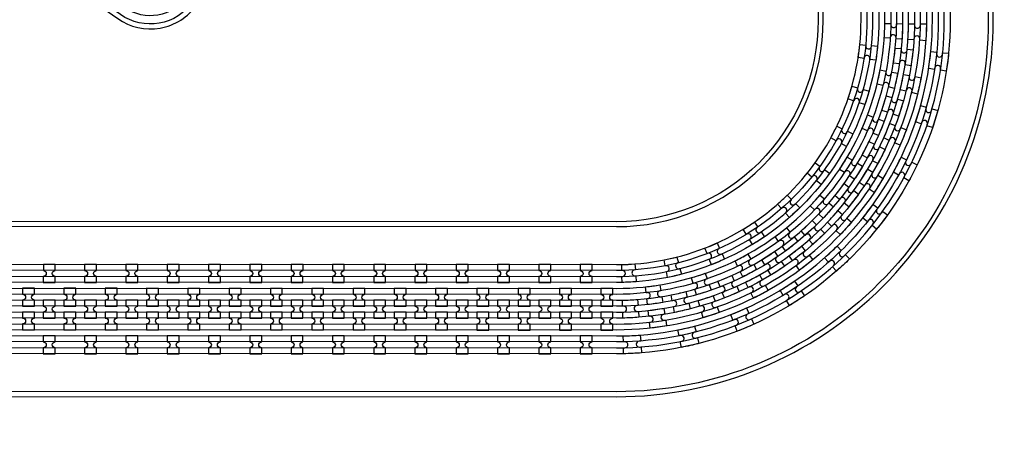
# Model space of a CAD drawing. Extents: x -63500 to 63500, y -63500 to 63500.
# Tile 250 of 256: x 28366 to 34327, y -20119 to -17639. Entities that reach past the tile are written whole.
import ezdxf

# ---------------------------------------------------------------- set-up
doc = ezdxf.new("R2010")
doc.units = 13
doc.header["$MEASUREMENT"] = 0
for name, color, linetype in [('1_Metal', 2, 'Continuous'), ('2_Electrodes', 5, 'Continuous'), ('3_Outline', 4, 'Continuous')]:
    doc.layers.add(name, color=color, linetype=linetype)

# ---------------------------------------------------------------- blocks, each defined once
blk = doc.blocks.new('*U197')
at = {"layer": '1_Metal'}
for points in [[(137.3, 193.7, -1), (140.1, 229.6, 0.000475), (142.9, 229.4), (145.6, 265.3, -0.013499), (66.1, 273.3), (61.5, 237.6, 0.000627), (65.3, 237.1, -1), (60.8, 201.4, -0.000627), (56.9, 201.9), (52.3, 166.2, 0.013498), (137.6, 157.5), (140.3, 193.5, -0.000475)], [(-23, 31.6), (-17.3, 67.2, -0.000725), (-22.1, 68, -1), (-16.2, 103.5, 0.000725), (-11.5, 102.7), (-5.7, 138.2, -0.013497), (-91.8, 154.6), (-99.5, 119.4, 0.000878), (-93.8, 118.2, -1), (-101.4, 83, -0.000877), (-107.2, 84.3), (-114.9, 49.1, 0.013496)], [(-122.5, 13.9), (-130.2, -21.2, 0.001088), (-122.5, -22.9, -1), (-130.1, -58.1, -0.001088), (-137.9, -56.4), (-145.6, -91.6, 0.013495), (-46.1, -110.5), (-40.3, -75, -0.000936), (-47.1, -73.9, -1), (-41.2, -38.3, 0.000936), (-34.6, -39.4), (-28.8, -3.9, -0.013496)], [(38.6, 59.1), (34, 23.4, 0.000987), (40.8, 22.5, -1), (36.4, -13.2, -0.000987), (29.4, -12.4), (24.9, -48.1, 0.013495), (121.7, -57.8), (124.4, -21.9, -0.000835), (118.5, -21.5, -1), (121.3, 14.4, 0.000835), (127, 14), (129.7, 49.9, -0.013497), (38.6, 59.1)], [(16.3, -192.1, -1), (11.9, -227.9, -0.001268), (1.9, -226.6), (-2.6, -262.3, 0.013494), (105.8, -273.3), (108.5, -237.4, -0.001116), (99.6, -236.7, -1), (102.5, -200.8, 0.001116), (111.1, -201.5), (113.8, -165.6, -0.013495), (11.1, -155.2), (6.5, -190.9, 0.001268)]]:
    blk.add_lwpolyline(points, format="xyb", close=True, dxfattribs=at)
blk = doc.blocks.new('*U191')
at = {"layer": '1_Metal', "color": 0, "linetype": 'ByBlock', "lineweight": -2, "transparency": 16777216}
for p, rotation in [((-415.8, 1200.9), 80.00000000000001), ((-537.3, 919.2), 70.00000000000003), ((-705.7, 662.9), 59.99999999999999), ((-916.2, 439.7), 50), ((-1162.2, 256.5), 40), ((-1436.2, 118.7), 30.00000000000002), ((-1730.1, 30.7), 19.99999999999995), ((-2034.7, -5), 9.999999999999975)]:
    blk.add_blockref('*U197', p, dxfattribs=dict(at, rotation=rotation))
blk.add_blockref('*U197', (-2340.9, 12.7), dxfattribs=at)

msp = doc.modelspace()

# ---------------------------------------------------------------- linework, layer by layer
for radius in [50000, 47500, 45000]:
    msp.add_circle((0, 0), radius)
at = {"layer": '1_Metal'}
for points in [[(-50000, 0, 1), (50000, 0), (51000, 0, -1), (-51000, 0)], [(3755.4, -19477.2), (4159.5, -19477.2), (31979.5, -19481.9, 0.414214), (33819.8, -17642.3), (33819.8, -17142.3, 0.414214), (31980.2, -15301.9), (30744.9, -15301.7, 0.244698), (30730.2, -15309.4), (30688.8, -15280.4), (30753.4, -15188.2), (30766.3, -15197.3, 0.013045), (30766.8, -15200.6, -0.091902), (30766.4, -15244.3, 0.471648), (30784.1, -15265.7), (31980.2, -15265.9, -0.414214), (33855.8, -17142.3), (33855.8, -17642.3, -0.414214), (31979.4, -19517.9), (4159.5, -19513.2), (3755.4, -19513.2)], [(3755.5, -19405.2), (4159.5, -19405.2), (31979.5, -19409.9, 0.414214), (33747.8, -17642.2), (33747.8, -17142.2, 0.414214), (31980.1, -15373.9), (30693.8, -15373.7, 0.244698), (30679, -15381.4), (30638.2, -15352.8), (30688.8, -15280.4), (30730.2, -15309.4, 0.606815), (30744.9, -15337.7), (31980.2, -15337.9, -0.414214), (33783.8, -17142.2), (33783.8, -17642.2, -0.414214), (31979.5, -19445.9), (4159.5, -19441.2), (3755.5, -19441.2)], [(3755.5, -19333.2), (4159.5, -19333.2), (31979.5, -19337.9, 0.414214), (33675.8, -17642.2), (33675.8, -17142.2, 0.414214), (31980.1, -15445.9), (30643.5, -15445.7, 0.244698), (30628.8, -15453.4), (30587.8, -15424.7), (30638.2, -15352.8), (30679, -15381.4, 0.606815), (30693.8, -15409.7), (31980.1, -15409.9, -0.414214), (33711.8, -17142.2), (33711.8, -17642.2, -0.414214), (31979.5, -19373.9), (4159.5, -19369.2), (3755.5, -19369.2)], [(3755.5, -19261.2), (4159.5, -19261.2), (31979.5, -19265.9, 0.414214), (33603.8, -17642.2), (33603.8, -17142.2, 0.414214), (31980.1, -15517.9), (30593.1, -15517.7, 0.188661), (30580.8, -15522.5, -0.063999), (30555.9, -15540.2), (30523, -15517.2), (30587.8, -15424.7), (30628.8, -15453.4, 0.606815), (30643.5, -15481.7), (31980.1, -15481.9, -0.414214), (33639.8, -17142.2), (33639.8, -17642.2, -0.414214), (31979.5, -19301.9), (4159.5, -19297.2), (3755.5, -19297.2)], [(28509.5, -19229.4), (28581.5, -19229.4), (28581.5, -19193.4, -0.414214), (28563.6, -19175.4), (28563.6, -19175.4, -0.414214), (28581.6, -19157.4), (28581.6, -19121.4), (28509.6, -19121.4), (28509.6, -19157.4, -0.414214), (28527.6, -19175.4), (28527.6, -19175.4, -0.414214), (28509.5, -19193.4)], [(28759.5, -19229.5), (28831.5, -19229.5), (28831.5, -19193.5, -0.414214), (28813.6, -19175.5), (28813.6, -19175.5, -0.414214), (28831.6, -19157.5), (28831.6, -19121.5), (28759.6, -19121.5), (28759.6, -19157.5, -0.414214), (28777.6, -19175.5), (28777.6, -19175.5, -0.414214), (28759.5, -19193.5)], [(29009.5, -19229.5), (29081.5, -19229.5), (29081.5, -19193.5, -0.414214), (29063.6, -19175.5), (29063.6, -19175.5, -0.414214), (29081.6, -19157.5), (29081.6, -19121.5), (29009.6, -19121.5), (29009.6, -19157.5, -0.414214), (29027.6, -19175.5), (29027.6, -19175.5, -0.414214), (29009.5, -19193.5)], [(29259.5, -19229.6), (29331.5, -19229.6), (29331.5, -19193.6, -0.414214), (29313.6, -19175.6), (29313.6, -19175.6, -0.414214), (29331.6, -19157.6), (29331.6, -19121.6), (29259.6, -19121.6), (29259.6, -19157.6, -0.414214), (29277.6, -19175.6), (29277.6, -19175.6, -0.414214), (29259.5, -19193.6)], [(29509.5, -19229.6), (29581.5, -19229.6), (29581.5, -19193.6, -0.414214), (29563.6, -19175.6), (29563.6, -19175.6, -0.414214), (29581.6, -19157.6), (29581.6, -19121.6), (29509.6, -19121.6), (29509.6, -19157.6, -0.414214), (29527.6, -19175.6), (29527.6, -19175.6, -0.414214), (29509.5, -19193.6)], [(29759.5, -19229.6), (29831.5, -19229.7), (29831.5, -19193.7, -0.414214), (29813.6, -19175.7), (29813.6, -19175.7, -0.414214), (29831.6, -19157.7), (29831.6, -19121.7), (29759.6, -19121.6), (29759.6, -19157.6, -0.414214), (29777.6, -19175.6), (29777.6, -19175.6, -0.414214), (29759.5, -19193.6)], [(30009.5, -19229.7), (30081.5, -19229.7), (30081.5, -19193.7, -0.414214), (30063.6, -19175.7), (30063.6, -19175.7, -0.414214), (30081.6, -19157.7), (30081.6, -19121.7), (30009.6, -19121.7), (30009.6, -19157.7, -0.414214), (30027.6, -19175.7), (30027.6, -19175.7, -0.414214), (30009.5, -19193.7)], [(30259.5, -19229.7), (30331.5, -19229.7), (30331.5, -19193.7, -0.414214), (30313.6, -19175.7), (30313.6, -19175.7, -0.414214), (30331.6, -19157.7), (30331.6, -19121.7), (30259.6, -19121.7), (30259.6, -19157.7, -0.414214), (30277.6, -19175.7), (30277.6, -19175.7, -0.414214), (30259.5, -19193.7)], [(30509.5, -19229.8), (30581.5, -19229.8), (30581.5, -19193.8, -0.414214), (30563.6, -19175.8), (30563.6, -19175.8, -0.414214), (30581.6, -19157.8), (30581.6, -19121.8), (30509.6, -19121.8), (30509.6, -19157.8, -0.414214), (30527.6, -19175.8), (30527.6, -19175.8, -0.414214), (30509.5, -19193.8)], [(30759.5, -19229.8), (30831.5, -19229.8), (30831.5, -19193.8, -0.414214), (30813.6, -19175.8), (30813.6, -19175.8, -0.414214), (30831.6, -19157.8), (30831.6, -19121.8), (30759.6, -19121.8), (30759.6, -19157.8, -0.414214), (30777.6, -19175.8), (30777.6, -19175.8, -0.414214), (30759.5, -19193.8)], [(31009.5, -19229.9), (31081.5, -19229.9), (31081.5, -19193.9, -0.414214), (31063.6, -19175.9), (31063.6, -19175.9, -0.414214), (31081.6, -19157.9), (31081.6, -19121.9), (31009.6, -19121.9), (31009.6, -19157.9, -0.414214), (31027.6, -19175.9), (31027.6, -19175.9, -0.414214), (31009.5, -19193.9)], [(31259.5, -19229.9), (31331.5, -19229.9), (31331.5, -19193.9, -0.414214), (31313.6, -19175.9), (31313.6, -19175.9, -0.414214), (31331.6, -19157.9), (31331.6, -19121.9), (31259.6, -19121.9), (31259.6, -19157.9, -0.414214), (31277.6, -19175.9), (31277.6, -19175.9, -0.414214), (31259.5, -19193.9)], [(31509.5, -19229.9), (31581.5, -19230), (31581.5, -19194, -0.414214), (31563.6, -19176), (31563.6, -19176, -0.414214), (31581.6, -19158), (31581.6, -19122), (31509.6, -19121.9), (31509.6, -19157.9, -0.414214), (31527.6, -19175.9), (31527.6, -19175.9, -0.414214), (31509.5, -19193.9)], [(31759.5, -19230), (31831.5, -19230), (31831.5, -19194, -0.414214), (31813.6, -19176), (31813.6, -19176, -0.414214), (31831.6, -19158), (31831.6, -19122), (31759.6, -19122), (31759.6, -19158, -0.414214), (31777.6, -19176), (31777.6, -19176, -0.414214), (31759.5, -19194)], [(28456.4, -19373.4), (28456.4, -19337.4, -0.414214), (28438.4, -19319.4), (28438.4, -19319.4, -0.414214), (28456.4, -19301.4), (28456.4, -19265.4), (28384.4, -19265.4), (28384.4, -19301.4, -0.414214), (28402.4, -19319.4), (28402.4, -19319.4, -0.414214), (28384.4, -19337.4), (28384.4, -19373.4)], [(28706.4, -19373.5), (28706.4, -19337.5, -0.414214), (28688.4, -19319.5), (28688.4, -19319.5, -0.414214), (28706.4, -19301.5), (28706.4, -19265.5), (28634.4, -19265.5), (28634.4, -19301.5, -0.414214), (28652.4, -19319.5), (28652.4, -19319.5, -0.414214), (28634.4, -19337.5), (28634.4, -19373.5)], [(28956.4, -19373.5), (28956.4, -19337.5, -0.414214), (28938.4, -19319.5), (28938.4, -19319.5, -0.414214), (28956.4, -19301.5), (28956.4, -19265.5), (28884.4, -19265.5), (28884.4, -19301.5, -0.414214), (28902.4, -19319.5), (28902.4, -19319.5, -0.414214), (28884.4, -19337.5), (28884.4, -19373.5)], [(29206.4, -19373.6), (29206.4, -19337.6, -0.414214), (29188.4, -19319.6), (29188.4, -19319.6, -0.414214), (29206.4, -19301.6), (29206.4, -19265.6), (29134.4, -19265.5), (29134.4, -19301.5, -0.414214), (29152.4, -19319.5), (29152.4, -19319.5, -0.414214), (29134.4, -19337.5), (29134.4, -19373.5)], [(29456.4, -19373.6), (29456.4, -19337.6, -0.414214), (29438.4, -19319.6), (29438.4, -19319.6, -0.414214), (29456.4, -19301.6), (29456.4, -19265.6), (29384.4, -19265.6), (29384.4, -19301.6, -0.414214), (29402.4, -19319.6), (29402.4, -19319.6, -0.414214), (29384.4, -19337.6), (29384.4, -19373.6)], [(29706.4, -19373.6), (29706.4, -19337.6, -0.414214), (29688.4, -19319.6), (29688.4, -19319.6, -0.414214), (29706.4, -19301.6), (29706.4, -19265.6), (29634.4, -19265.6), (29634.4, -19301.6, -0.414214), (29652.4, -19319.6), (29652.4, -19319.6, -0.414214), (29634.4, -19337.6), (29634.4, -19373.6)], [(29956.4, -19373.7), (29956.4, -19337.7, -0.414214), (29938.4, -19319.7), (29938.4, -19319.7, -0.414214), (29956.4, -19301.7), (29956.4, -19265.7), (29884.4, -19265.7), (29884.4, -19301.7, -0.414214), (29902.4, -19319.7), (29902.4, -19319.7, -0.414214), (29884.4, -19337.7), (29884.4, -19373.7)], [(30206.4, -19373.7), (30206.4, -19337.7, -0.414214), (30188.4, -19319.7), (30188.4, -19319.7, -0.414214), (30206.4, -19301.7), (30206.4, -19265.7), (30134.4, -19265.7), (30134.4, -19301.7, -0.414214), (30152.4, -19319.7), (30152.4, -19319.7, -0.414214), (30134.4, -19337.7), (30134.4, -19373.7)], [(30456.4, -19373.8), (30456.4, -19337.8, -0.414214), (30438.4, -19319.8), (30438.4, -19319.8, -0.414214), (30456.4, -19301.8), (30456.4, -19265.8), (30384.4, -19265.8), (30384.4, -19301.8, -0.414214), (30402.4, -19319.8), (30402.4, -19319.8, -0.414214), (30384.4, -19337.8), (30384.4, -19373.8)], [(30706.4, -19373.8), (30706.4, -19337.8, -0.414214), (30688.4, -19319.8), (30688.4, -19319.8, -0.414214), (30706.4, -19301.8), (30706.4, -19265.8), (30634.4, -19265.8), (30634.4, -19301.8, -0.414214), (30652.4, -19319.8), (30652.4, -19319.8, -0.414214), (30634.4, -19337.8), (30634.4, -19373.8)], [(30956.4, -19373.8), (30956.4, -19337.8, -0.414214), (30938.4, -19319.8), (30938.4, -19319.8, -0.414214), (30956.4, -19301.8), (30956.4, -19265.8), (30884.4, -19265.8), (30884.4, -19301.8, -0.414214), (30902.4, -19319.8), (30902.4, -19319.8, -0.414214), (30884.4, -19337.8), (30884.4, -19373.8)], [(31206.4, -19373.9), (31206.4, -19337.9, -0.414214), (31188.4, -19319.9), (31188.4, -19319.9, -0.414214), (31206.4, -19301.9), (31206.4, -19265.9), (31134.4, -19265.9), (31134.4, -19301.9, -0.414214), (31152.4, -19319.9), (31152.4, -19319.9, -0.414214), (31134.4, -19337.9), (31134.4, -19373.9)], [(31456.4, -19373.9), (31456.4, -19337.9, -0.414214), (31438.4, -19319.9), (31438.4, -19319.9, -0.414214), (31456.4, -19301.9), (31456.4, -19265.9), (31384.4, -19265.9), (31384.4, -19301.9, -0.414214), (31402.4, -19319.9), (31402.4, -19319.9, -0.414214), (31384.4, -19337.9), (31384.4, -19373.9)], [(31706.4, -19374), (31706.4, -19338, -0.414214), (31688.4, -19320), (31688.4, -19320, -0.414214), (31706.4, -19302), (31706.4, -19266), (31634.4, -19266), (31634.4, -19302, -0.414214), (31652.4, -19320), (31652.4, -19320, -0.414214), (31634.4, -19338), (31634.4, -19374)], [(31956.4, -19374), (31956.4, -19338, -0.414214), (31938.4, -19320), (31938.4, -19320, -0.414214), (31956.4, -19302), (31956.4, -19266), (31884.4, -19266), (31884.4, -19302, -0.414214), (31902.4, -19320), (31902.4, -19320, -0.414214), (31884.4, -19338), (31884.4, -19374)], [(28581.4, -19337.4), (28509.4, -19337.4), (28509.4, -19373.4, -0.414214), (28527.4, -19391.4), (28527.4, -19391.4, -0.414214), (28509.4, -19409.4), (28509.4, -19445.4), (28581.4, -19445.4), (28581.4, -19409.4, -0.414214), (28563.4, -19391.4), (28563.4, -19391.4, -0.414214), (28581.4, -19373.4), (28581.4, -19337.4)], [(28831.4, -19337.5), (28759.4, -19337.5), (28759.4, -19373.5, -0.414214), (28777.4, -19391.5), (28777.4, -19391.5, -0.414214), (28759.4, -19409.5), (28759.4, -19445.5), (28831.4, -19445.5), (28831.4, -19409.5, -0.414214), (28813.4, -19391.5), (28813.4, -19391.5, -0.414214), (28831.4, -19373.5), (28831.4, -19337.5)], [(29081.4, -19337.5), (29009.4, -19337.5), (29009.4, -19373.5, -0.414214), (29027.4, -19391.5), (29027.4, -19391.5, -0.414214), (29009.4, -19409.5), (29009.4, -19445.5), (29081.4, -19445.5), (29081.4, -19409.5, -0.414214), (29063.4, -19391.5), (29063.4, -19391.5, -0.414214), (29081.4, -19373.5), (29081.4, -19337.5)], [(29331.4, -19337.6), (29259.4, -19337.6), (29259.4, -19373.6, -0.414214), (29277.4, -19391.6), (29277.4, -19391.6, -0.414214), (29259.4, -19409.6), (29259.4, -19445.6), (29331.4, -19445.6), (29331.4, -19409.6, -0.414214), (29313.4, -19391.6), (29313.4, -19391.6, -0.414214), (29331.4, -19373.6), (29331.4, -19337.6)], [(29581.4, -19337.6), (29509.4, -19337.6), (29509.4, -19373.6, -0.414214), (29527.4, -19391.6), (29527.4, -19391.6, -0.414214), (29509.4, -19409.6), (29509.4, -19445.6), (29581.4, -19445.6), (29581.4, -19409.6, -0.414214), (29563.4, -19391.6), (29563.4, -19391.6, -0.414214), (29581.4, -19373.6), (29581.4, -19337.6)], [(29831.4, -19337.7), (29759.4, -19337.6), (29759.4, -19373.6, -0.414214), (29777.4, -19391.6), (29777.4, -19391.6, -0.414214), (29759.4, -19409.6), (29759.4, -19445.6), (29831.4, -19445.7), (29831.4, -19409.7, -0.414214), (29813.4, -19391.7), (29813.4, -19391.7, -0.414214), (29831.4, -19373.7), (29831.4, -19337.7)], [(30081.4, -19337.7), (30009.4, -19337.7), (30009.4, -19373.7, -0.414214), (30027.4, -19391.7), (30027.4, -19391.7, -0.414214), (30009.4, -19409.7), (30009.4, -19445.7), (30081.4, -19445.7), (30081.4, -19409.7, -0.414214), (30063.4, -19391.7), (30063.4, -19391.7, -0.414214), (30081.4, -19373.7), (30081.4, -19337.7)], [(30331.4, -19337.7), (30259.4, -19337.7), (30259.4, -19373.7, -0.414214), (30277.4, -19391.7), (30277.4, -19391.7, -0.414214), (30259.4, -19409.7), (30259.4, -19445.7), (30331.4, -19445.7), (30331.4, -19409.7, -0.414214), (30313.4, -19391.7), (30313.4, -19391.7, -0.414214), (30331.4, -19373.7), (30331.4, -19337.7)], [(30581.4, -19337.8), (30509.4, -19337.8), (30509.4, -19373.8, -0.414214), (30527.4, -19391.8), (30527.4, -19391.8, -0.414214), (30509.4, -19409.8), (30509.4, -19445.8), (30581.4, -19445.8), (30581.4, -19409.8, -0.414214), (30563.4, -19391.8), (30563.4, -19391.8, -0.414214), (30581.4, -19373.8), (30581.4, -19337.8)], [(30831.4, -19337.8), (30759.4, -19337.8), (30759.4, -19373.8, -0.414214), (30777.4, -19391.8), (30777.4, -19391.8, -0.414214), (30759.4, -19409.8), (30759.4, -19445.8), (30831.4, -19445.8), (30831.4, -19409.8, -0.414214), (30813.4, -19391.8), (30813.4, -19391.8, -0.414214), (30831.4, -19373.8), (30831.4, -19337.8)], [(31081.4, -19337.9), (31009.4, -19337.9), (31009.4, -19373.9, -0.414214), (31027.4, -19391.9), (31027.4, -19391.9, -0.414214), (31009.4, -19409.9), (31009.4, -19445.9), (31081.4, -19445.9), (31081.4, -19409.9, -0.414214), (31063.4, -19391.9), (31063.4, -19391.9, -0.414214), (31081.4, -19373.9), (31081.4, -19337.9)], [(31331.4, -19337.9), (31259.4, -19337.9), (31259.4, -19373.9, -0.414214), (31277.4, -19391.9), (31277.4, -19391.9, -0.414214), (31259.4, -19409.9), (31259.4, -19445.9), (31331.4, -19445.9), (31331.4, -19409.9, -0.414214), (31313.4, -19391.9), (31313.4, -19391.9, -0.414214), (31331.4, -19373.9), (31331.4, -19337.9)], [(31581.4, -19338), (31509.4, -19337.9), (31509.4, -19373.9, -0.414214), (31527.4, -19391.9), (31527.4, -19391.9, -0.414214), (31509.4, -19409.9), (31509.4, -19445.9), (31581.4, -19446), (31581.4, -19410, -0.414214), (31563.4, -19392), (31563.4, -19392, -0.414214), (31581.4, -19374), (31581.4, -19338)], [(31831.4, -19338), (31759.4, -19338), (31759.4, -19374, -0.414214), (31777.4, -19392), (31777.4, -19392, -0.414214), (31759.4, -19410), (31759.4, -19446), (31831.4, -19446), (31831.4, -19410, -0.414214), (31813.4, -19392), (31813.4, -19392, -0.414214), (31831.4, -19374), (31831.4, -19338)], [(28456.4, -19409.4), (28384.4, -19409.4), (28384.4, -19445.4, -0.414214), (28402.4, -19463.4), (28402.4, -19463.4, -0.414214), (28384.4, -19481.4), (28384.4, -19517.4), (28456.4, -19517.4), (28456.4, -19481.4, -0.414214), (28438.4, -19463.4), (28438.4, -19463.4, -0.414214), (28456.4, -19445.4), (28456.4, -19409.4)], [(28706.4, -19409.5), (28634.4, -19409.5), (28634.4, -19445.5, -0.414214), (28652.4, -19463.5), (28652.4, -19463.5, -0.414214), (28634.4, -19481.5), (28634.4, -19517.5), (28706.4, -19517.5), (28706.4, -19481.5, -0.414214), (28688.4, -19463.5), (28688.4, -19463.5, -0.414214), (28706.4, -19445.5), (28706.4, -19409.5)], [(28956.4, -19409.5), (28884.4, -19409.5), (28884.4, -19445.5, -0.414214), (28902.4, -19463.5), (28902.4, -19463.5, -0.414214), (28884.4, -19481.5), (28884.4, -19517.5), (28956.4, -19517.5), (28956.4, -19481.5, -0.414214), (28938.4, -19463.5), (28938.4, -19463.5, -0.414214), (28956.4, -19445.5), (28956.4, -19409.5)], [(29206.4, -19409.6), (29134.4, -19409.5), (29134.4, -19445.5, -0.414214), (29152.4, -19463.5), (29152.4, -19463.5, -0.414214), (29134.4, -19481.5), (29134.4, -19517.5), (29206.4, -19517.6), (29206.4, -19481.6, -0.414214), (29188.4, -19463.6), (29188.4, -19463.6, -0.414214), (29206.4, -19445.6), (29206.4, -19409.6)], [(29456.4, -19409.6), (29384.4, -19409.6), (29384.4, -19445.6, -0.414214), (29402.4, -19463.6), (29402.4, -19463.6, -0.414214), (29384.4, -19481.6), (29384.4, -19517.6), (29456.4, -19517.6), (29456.4, -19481.6, -0.414214), (29438.4, -19463.6), (29438.4, -19463.6, -0.414214), (29456.4, -19445.6), (29456.4, -19409.6)], [(29706.4, -19409.6), (29634.4, -19409.6), (29634.4, -19445.6, -0.414214), (29652.4, -19463.6), (29652.4, -19463.6, -0.414214), (29634.4, -19481.6), (29634.4, -19517.6), (29706.4, -19517.6), (29706.4, -19481.6, -0.414214), (29688.4, -19463.6), (29688.4, -19463.6, -0.414214), (29706.4, -19445.6), (29706.4, -19409.6)], [(29956.4, -19409.7), (29884.4, -19409.7), (29884.4, -19445.7, -0.414214), (29902.4, -19463.7), (29902.4, -19463.7, -0.414214), (29884.4, -19481.7), (29884.4, -19517.7), (29956.4, -19517.7), (29956.4, -19481.7, -0.414214), (29938.4, -19463.7), (29938.4, -19463.7, -0.414214), (29956.4, -19445.7), (29956.4, -19409.7)], [(30206.4, -19409.7), (30134.4, -19409.7), (30134.4, -19445.7, -0.414214), (30152.4, -19463.7), (30152.4, -19463.7, -0.414214), (30134.4, -19481.7), (30134.4, -19517.7), (30206.4, -19517.7), (30206.4, -19481.7, -0.414214), (30188.4, -19463.7), (30188.4, -19463.7, -0.414214), (30206.4, -19445.7), (30206.4, -19409.7)], [(30456.4, -19409.8), (30384.4, -19409.8), (30384.4, -19445.8, -0.414214), (30402.4, -19463.8), (30402.4, -19463.8, -0.414214), (30384.4, -19481.8), (30384.4, -19517.8), (30456.4, -19517.8), (30456.4, -19481.8, -0.414214), (30438.4, -19463.8), (30438.4, -19463.8, -0.414214), (30456.4, -19445.8), (30456.4, -19409.8)], [(30706.4, -19409.8), (30634.4, -19409.8), (30634.4, -19445.8, -0.414214), (30652.4, -19463.8), (30652.4, -19463.8, -0.414214), (30634.4, -19481.8), (30634.4, -19517.8), (30706.4, -19517.8), (30706.4, -19481.8, -0.414214), (30688.4, -19463.8), (30688.4, -19463.8, -0.414214), (30706.4, -19445.8), (30706.4, -19409.8)], [(30956.4, -19409.8), (30884.4, -19409.8), (30884.4, -19445.8, -0.414214), (30902.4, -19463.8), (30902.4, -19463.8, -0.414214), (30884.4, -19481.8), (30884.4, -19517.8), (30956.4, -19517.8), (30956.4, -19481.8, -0.414214), (30938.4, -19463.8), (30938.4, -19463.8, -0.414214), (30956.4, -19445.8), (30956.4, -19409.8)], [(31206.4, -19409.9), (31134.4, -19409.9), (31134.4, -19445.9, -0.414214), (31152.4, -19463.9), (31152.4, -19463.9, -0.414214), (31134.4, -19481.9), (31134.4, -19517.9), (31206.4, -19517.9), (31206.4, -19481.9, -0.414214), (31188.4, -19463.9), (31188.4, -19463.9, -0.414214), (31206.4, -19445.9), (31206.4, -19409.9)], [(31456.4, -19409.9), (31384.4, -19409.9), (31384.4, -19445.9, -0.414214), (31402.4, -19463.9), (31402.4, -19463.9, -0.414214), (31384.4, -19481.9), (31384.4, -19517.9), (31456.4, -19517.9), (31456.4, -19481.9, -0.414214), (31438.4, -19463.9), (31438.4, -19463.9, -0.414214), (31456.4, -19445.9), (31456.4, -19409.9)], [(31706.4, -19410), (31634.4, -19410), (31634.4, -19446, -0.414214), (31652.4, -19464), (31652.4, -19464, -0.414214), (31634.4, -19482), (31634.4, -19518), (31706.4, -19518), (31706.4, -19482, -0.414214), (31688.4, -19464), (31688.4, -19464, -0.414214), (31706.4, -19446), (31706.4, -19410)], [(31956.4, -19410), (31884.4, -19410), (31884.4, -19446, -0.414214), (31902.4, -19464), (31902.4, -19464, -0.414214), (31884.4, -19482), (31884.4, -19518), (31956.4, -19518), (31956.4, -19482, -0.414214), (31938.4, -19464), (31938.4, -19464, -0.414214), (31956.4, -19446), (31956.4, -19410)], [(28509.4, -19661.4), (28581.4, -19661.4), (28581.4, -19625.4, -0.414214), (28563.4, -19607.4), (28563.4, -19607.4, -0.414214), (28581.4, -19589.4), (28581.4, -19553.4), (28509.4, -19553.4), (28509.4, -19589.4, -0.414214), (28527.4, -19607.4), (28527.4, -19607.4, -0.414214), (28509.4, -19625.4)], [(28759.4, -19661.5), (28831.4, -19661.5), (28831.4, -19625.5, -0.414214), (28813.4, -19607.5), (28813.4, -19607.5, -0.414214), (28831.4, -19589.5), (28831.4, -19553.5), (28759.4, -19553.5), (28759.4, -19589.5, -0.414214), (28777.4, -19607.5), (28777.4, -19607.5, -0.414214), (28759.4, -19625.5)], [(29009.4, -19661.5), (29081.4, -19661.5), (29081.4, -19625.5, -0.414214), (29063.4, -19607.5), (29063.4, -19607.5, -0.414214), (29081.4, -19589.5), (29081.4, -19553.5), (29009.4, -19553.5), (29009.4, -19589.5, -0.414214), (29027.4, -19607.5), (29027.4, -19607.5, -0.414214), (29009.4, -19625.5)], [(29259.4, -19661.6), (29331.4, -19661.6), (29331.4, -19625.6, -0.414214), (29313.4, -19607.6), (29313.4, -19607.6, -0.414214), (29331.4, -19589.6), (29331.4, -19553.6), (29259.4, -19553.6), (29259.4, -19589.6, -0.414214), (29277.4, -19607.6), (29277.4, -19607.6, -0.414214), (29259.4, -19625.6)], [(29509.4, -19661.6), (29581.4, -19661.6), (29581.4, -19625.6, -0.414214), (29563.4, -19607.6), (29563.4, -19607.6, -0.414214), (29581.4, -19589.6), (29581.4, -19553.6), (29509.4, -19553.6), (29509.4, -19589.6, -0.414214), (29527.4, -19607.6), (29527.4, -19607.6, -0.414214), (29509.4, -19625.6)], [(29759.4, -19661.6), (29831.4, -19661.7), (29831.4, -19625.7, -0.414214), (29813.4, -19607.7), (29813.4, -19607.7, -0.414214), (29831.4, -19589.7), (29831.4, -19553.7), (29759.4, -19553.6), (29759.4, -19589.6, -0.414214), (29777.4, -19607.6), (29777.4, -19607.6, -0.414214), (29759.4, -19625.6)], [(30009.4, -19661.7), (30081.4, -19661.7), (30081.4, -19625.7, -0.414214), (30063.4, -19607.7), (30063.4, -19607.7, -0.414214), (30081.4, -19589.7), (30081.4, -19553.7), (30009.4, -19553.7), (30009.4, -19589.7, -0.414214), (30027.4, -19607.7), (30027.4, -19607.7, -0.414214), (30009.4, -19625.7)], [(30259.4, -19661.7), (30331.4, -19661.7), (30331.4, -19625.7, -0.414214), (30313.4, -19607.7), (30313.4, -19607.7, -0.414214), (30331.4, -19589.7), (30331.4, -19553.7), (30259.4, -19553.7), (30259.4, -19589.7, -0.414214), (30277.4, -19607.7), (30277.4, -19607.7, -0.414214), (30259.4, -19625.7)], [(30509.4, -19661.8), (30581.4, -19661.8), (30581.4, -19625.8, -0.414214), (30563.4, -19607.8), (30563.4, -19607.8, -0.414214), (30581.4, -19589.8), (30581.4, -19553.8), (30509.4, -19553.8), (30509.4, -19589.8, -0.414214), (30527.4, -19607.8), (30527.4, -19607.8, -0.414214), (30509.4, -19625.8)], [(30759.4, -19661.8), (30831.4, -19661.8), (30831.4, -19625.8, -0.414214), (30813.4, -19607.8), (30813.4, -19607.8, -0.414214), (30831.4, -19589.8), (30831.4, -19553.8), (30759.4, -19553.8), (30759.4, -19589.8, -0.414214), (30777.4, -19607.8), (30777.4, -19607.8, -0.414214), (30759.4, -19625.8)], [(31009.4, -19661.9), (31081.4, -19661.9), (31081.4, -19625.9, -0.414214), (31063.4, -19607.9), (31063.4, -19607.9, -0.414214), (31081.4, -19589.9), (31081.4, -19553.9), (31009.4, -19553.9), (31009.4, -19589.9, -0.414214), (31027.4, -19607.9), (31027.4, -19607.9, -0.414214), (31009.4, -19625.9)], [(31259.4, -19661.9), (31331.4, -19661.9), (31331.4, -19625.9, -0.414214), (31313.4, -19607.9), (31313.4, -19607.9, -0.414214), (31331.4, -19589.9), (31331.4, -19553.9), (31259.4, -19553.9), (31259.4, -19589.9, -0.414214), (31277.4, -19607.9), (31277.4, -19607.9, -0.414214), (31259.4, -19625.9)], [(31509.4, -19661.9), (31581.4, -19662), (31581.4, -19626, -0.414214), (31563.4, -19608), (31563.4, -19608, -0.414214), (31581.4, -19590), (31581.4, -19554), (31509.4, -19553.9), (31509.4, -19589.9, -0.414214), (31527.4, -19607.9), (31527.4, -19607.9, -0.414214), (31509.4, -19625.9)], [(31759.4, -19662), (31831.4, -19662), (31831.4, -19626, -0.414214), (31813.4, -19608), (31813.4, -19608, -0.414214), (31831.4, -19590), (31831.4, -19554), (31759.4, -19554), (31759.4, -19590, -0.414214), (31777.4, -19608), (31777.4, -19608, -0.414214), (31759.4, -19626)]]:
    msp.add_lwpolyline(points, format="xyb", close=True, dxfattribs=at)
for points in [[(24431.9, -15264.7), (29582.4, -15265.5, 0.244698), (29705.3, -15201.6), (31050.6, -13280.9, -0.414214), (31418.3, -13216.1), (31844.2, -13514.5, -0.414214), (31909, -13882.2), (31206, -14885.8, 0.606815), (31328.8, -15121.8), (31712.3, -15121.9), (31980.3, -15121.9, -0.414214), (34000, -17142.3), (33999.9, -17642.3, -0.414214), (31979.5, -19661.9), (4159.4, -19657.2)], [(4159.4, -19621.2), (31979.4, -19625.9, 0.414214), (33963.8, -17642.3), (33963.8, -17142.3, 0.414214), (31980.2, -15157.9), (31328.8, -15157.8, -0.606815), (31176.5, -14865.1), (31882.9, -13856.6, 0.414214), (31828.5, -13547.4), (31392.7, -13242.2, 0.414214), (31083.5, -13296.6), (29734.7, -15222.2, -0.244698), (29582.4, -15301.5), (24482.4, -15300.7, 0.606815)], [(24482.4, -15336.7), (29582.4, -15337.5, 0.244698), (29764.2, -15242.9), (31113, -13317.3, -0.414214), (31372.1, -13271.7), (31807.8, -13576.9, -0.414214), (31853.5, -13835.9), (31147, -14844.5, 0.606815), (31328.8, -15193.8), (31980.2, -15193.9, -0.414214), (33927.8, -17142.3), (33927.8, -17642.3, -0.414214), (31979.4, -19589.9), (4159.5, -19585.2)], [(4159.5, -19549.2), (31979.5, -19553.9, 0.414214), (33891.9, -17642.3), (33892, -17142.3, 0.414214), (31980.3, -15229.9), (31712.3, -15229.9), (31328.8, -15229.8, -0.606815), (31117.5, -14823.8), (31820.5, -13820.2, 0.414214), (31782.3, -13602.9), (31356.3, -13304.6, 0.414214), (31139.1, -13342.9), (29793.7, -15263.6, -0.244698), (29582.3, -15373.5), (29195.8, -15373.5), (24532.6, -15372.7, 0.606815)], [(24532.6, -15408.7), (29195.8, -15409.5, -0.606815), (29407.1, -15815.5), (28603.3, -16963.1, 0.414214), (28641.5, -17180.4), (29067.4, -17478.7, 0.414214), (29284.7, -17440.4), (30529.2, -15663.7, -0.244698), (30740.6, -15553.7), (31712.2, -15553.9), (31980.2, -15553.9, -0.414214), (33568, -17142.2), (33567.9, -17642.2, -0.414214), (31979.6, -19229.9), (4159.5, -19225.2)], [(4159.5, -19189.2), (31979.5, -19193.9, 0.414214), (33531.8, -17642.2), (33531.8, -17142.2, 0.414214), (31980.1, -15589.9), (30740.6, -15589.7, 0.244698), (30558.7, -15684.4), (29310.8, -17466, -0.414214), (29051.7, -17511.6), (28616, -17206.4, -0.414214), (28570.3, -16947.3), (29377.6, -15794.8, 0.606815), (29195.8, -15445.5), (24583.7, -15444.7, 0.606815)], [(24583.7, -15480.7), (29195.8, -15481.5, -0.606815), (29348.1, -15774.2), (28540.8, -16926.7, 0.414214), (28595.3, -17235.9), (29031, -17541.1, 0.414214), (29340.2, -17486.6), (30588.2, -15705, -0.244698), (30740.6, -15625.7), (31980.1, -15625.9, -0.414214), (33495.8, -17142.2), (33495.8, -17642.2, -0.414214), (31979.5, -19157.9), (4159.5, -19153.1)], [(4159.5, -19117.2), (31979.6, -19121.9, 0.414214), (33459.9, -17642.2), (33460, -17142.2, 0.414214), (31980.2, -15661.9), (31712.2, -15661.9), (30740.6, -15661.7, 0.244698), (30617.7, -15725.7), (29373.2, -17502.4, -0.414214), (29005.5, -17567.1), (28579.6, -17268.8, -0.414214), (28514.8, -16901.1), (29318.6, -15753.5, 0.606815), (29195.8, -15517.5), (24622.8, -15516.7, 0.471648)]]:
    msp.add_lwpolyline(points, format="xyb", dxfattribs=at)
at = {"layer": '2_Electrodes'}
for points in [[(47500, 0, -1), (-47500, 0), (-51000, 0, 1), (51000, 0)], [(33832.1, -15812.3, -0.610914), (33929.6, -15622.3), (33929.6, -15592.3, 0.610914), (33807.7, -15829.7, -0.156977), (34230, -17142.3), (34229.9, -17642.3, -0.414214), (31979.5, -19891.9), (4753.6, -19887.3), (4753.6, -19917.3), (31979.5, -19921.9, 0.414214), (34259.9, -17642.3), (34260, -17142.3, 0.156977)]]:
    msp.add_lwpolyline(points, format="xyb", close=True, dxfattribs=at)
for points in [[(4753.8, -18887.3), (31979.7, -18891.9, 0.414214), (33229.9, -17642.2), (33230, -17142.2, 0.414214), (31980.2, -15891.9), (30718.6, -15891.7, 0.244698), (30472.8, -16019.6), (29414.1, -17531.1, -0.414214), (28976.8, -17608.1), (28550.9, -17309.8, -0.414214), (28473.8, -16872.4), (28830.3, -16363.5, 0.606815), (28584.7, -15891.4), (25677.8, -15890.9, 0.606815)], [(25677.8, -15920.9), (28584.7, -15921.4, -0.606815), (28805.8, -16346.3), (28449.3, -16855.2, 0.414214), (28533.7, -17334.3), (28959.6, -17632.7, 0.414214), (29438.7, -17548.3), (30497.4, -16036.8, -0.244698), (30718.6, -15921.7), (31980.2, -15921.9, -0.414214), (33200, -17142.1), (33199.9, -17642.1, -0.414214), (31979.7, -18861.9), (4753.8, -18857.3)]]:
    msp.add_lwpolyline(points, format="xyb", dxfattribs=at)
at = {"layer": '3_Outline'}
for points in [[(47500, 0, -1), (-47500, 0), (-51000, 0, 1), (51000, 0)], [(33832.1, -15812.3, -0.610914), (33929.6, -15622.3), (33929.6, -15592.3, 0.610914), (33807.7, -15829.7, -0.156977), (34230, -17142.3), (34229.9, -17642.3, -0.414214), (31979.5, -19891.9), (4753.6, -19887.3), (4753.6, -19917.3), (31979.5, -19921.9, 0.414214), (34259.9, -17642.3), (34260, -17142.3, 0.156977)]]:
    msp.add_lwpolyline(points, format="xyb", close=True, dxfattribs=at)
for points in [[(4753.8, -18887.3), (31979.7, -18891.9, 0.414214), (33229.9, -17642.2), (33230, -17142.2, 0.414214), (31980.2, -15891.9), (30718.6, -15891.7, 0.244698), (30472.8, -16019.6), (29414.1, -17531.1, -0.414214), (28976.8, -17608.1), (28550.9, -17309.8, -0.414214), (28473.8, -16872.4), (28830.3, -16363.5, 0.606815), (28584.7, -15891.4), (25677.8, -15890.9, 0.606815)], [(25677.8, -15920.9), (28584.7, -15921.4, -0.606815), (28805.8, -16346.3), (28449.3, -16855.2, 0.414214), (28533.7, -17334.3), (28959.6, -17632.7, 0.414214), (29438.7, -17548.3), (30497.4, -16036.8, -0.244698), (30718.6, -15921.7), (31980.2, -15921.9, -0.414214), (33200, -17142.1), (33199.9, -17642.1, -0.414214), (31979.7, -18861.9), (4753.8, -18857.3)]]:
    msp.add_lwpolyline(points, format="xyb", dxfattribs=at)

# ---------------------------------------------------------------- block references
at = {"layer": '1_Metal', "xscale": -1, "rotation": 76.99029949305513}
msp.add_blockref('*U191', (33219, -20069.7), dxfattribs=at)

doc.saveas('drawing.dxf')
